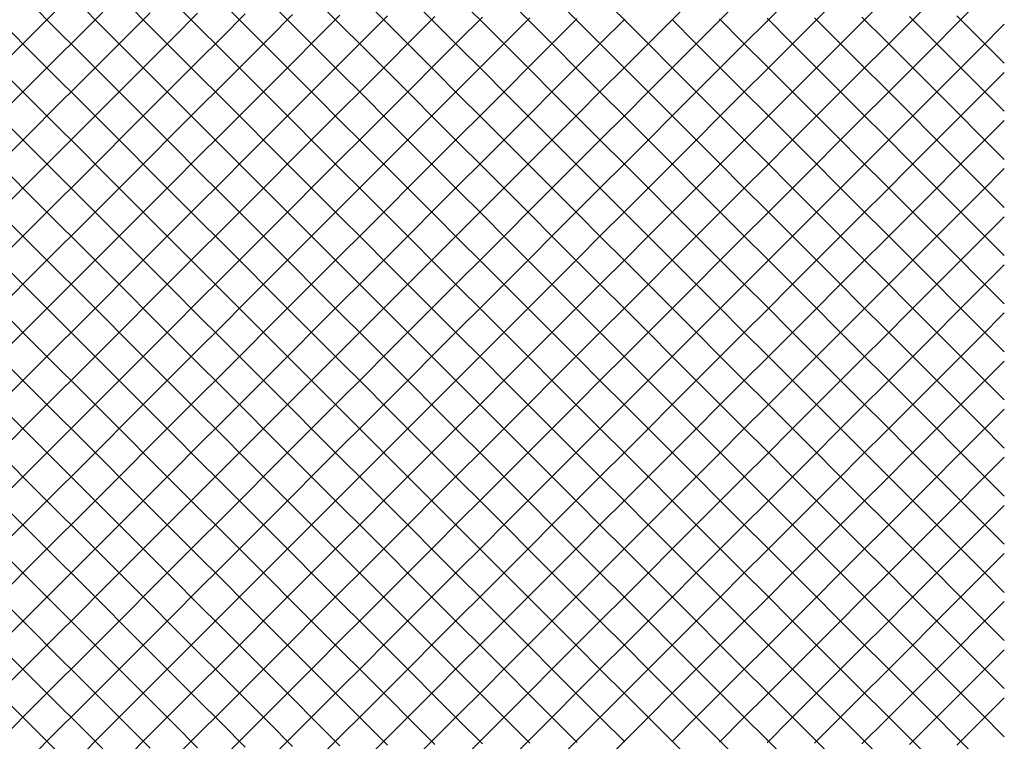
# Model space of a CAD drawing. Extents: x -15.9 to 15.9, y -4.2 to 4.2.
# Tile 11 of 29: x -5.4 to -2.4, y -2.1 to 0. Entities that reach past the tile are written whole.
import ezdxf

# ---------------------------------------------------------------- set-up
doc = ezdxf.new("R2010")
doc.units = 0

msp = doc.modelspace()

# ---------------------------------------------------------------- linework, layer by layer
at = {"layer": 'CNC'}
for points in [[(-5.39639, -1.97539), (-5.32585, -1.90485), (-5.25531, -1.83431), (-5.18477, -1.76377), (-5.11423, -1.69323), (-5.04369, -1.62269), (-4.97315, -1.55215), (-4.90261, -1.48161), (-4.83206, -1.41106), (-4.76152, -1.34052), (-4.69098, -1.26998), (-4.62044, -1.19944), (-4.5499, -1.1289), (-4.47936, -1.05836), (-4.40882, -0.98782), (-4.33828, -0.91728), (-4.26774, -0.84674), (-4.19719, -0.77619), (-4.12665, -0.70565), (-4.05611, -0.63511), (-3.98557, -0.56457), (-3.91503, -0.49403), (-3.84449, -0.42349), (-3.77395, -0.35295), (-3.70341, -0.28241), (-3.63287, -0.21187), (-3.56232, -0.14132), (-3.49178, -0.07078), (-3.42124, -0.00024), (-3.3507, 0.0703)], [(-5.39639, -2.11839), (-5.32585, -2.04785), (-5.25531, -1.97731), (-5.18477, -1.90677), (-5.11423, -1.83623), (-5.04369, -1.76569), (-4.97315, -1.69515), (-4.90261, -1.62461), (-4.83206, -1.55406), (-4.76152, -1.48352), (-4.69098, -1.41298), (-4.62044, -1.34244), (-4.5499, -1.2719), (-4.47936, -1.20136), (-4.40882, -1.13082), (-4.33828, -1.06028), (-4.26774, -0.98974), (-4.19719, -0.91919), (-4.12665, -0.84865), (-4.05611, -0.77811), (-3.98557, -0.70757), (-3.91503, -0.63703), (-3.84449, -0.56649), (-3.77395, -0.49595), (-3.70341, -0.42541), (-3.63287, -0.35487), (-3.56232, -0.28432), (-3.49178, -0.21378), (-3.42124, -0.14324), (-3.3507, -0.0727), (-3.28016, -0.00216), (-3.20962, 0.06838)], [(-5.32585, -2.19085), (-5.25531, -2.12031), (-5.18477, -2.04977), (-5.11423, -1.97923), (-5.04369, -1.90869), (-4.97315, -1.83815), (-4.90261, -1.76761), (-4.83206, -1.69706), (-4.76152, -1.62652), (-4.69098, -1.55598), (-4.62044, -1.48544), (-4.5499, -1.4149), (-4.47936, -1.34436), (-4.40882, -1.27382), (-4.33828, -1.20328), (-4.26774, -1.13274), (-4.19719, -1.06219), (-4.12665, -0.99165), (-4.05611, -0.92111), (-3.98557, -0.85057), (-3.91503, -0.78003), (-3.84449, -0.70949), (-3.77395, -0.63895), (-3.70341, -0.56841), (-3.63287, -0.49787), (-3.56232, -0.42732), (-3.49178, -0.35678), (-3.42124, -0.28624), (-3.3507, -0.2157), (-3.28016, -0.14516), (-3.20962, -0.07462), (-3.13908, -0.00408), (-3.06854, 0.06646)], [(-5.18477, -2.19277), (-5.11423, -2.12223), (-5.04369, -2.05169), (-4.97315, -1.98115), (-4.90261, -1.91061), (-4.83206, -1.84006), (-4.76152, -1.76952), (-4.69098, -1.69898), (-4.62044, -1.62844), (-4.5499, -1.5579), (-4.47936, -1.48736), (-4.40882, -1.41682), (-4.33828, -1.34628), (-4.26774, -1.27574), (-4.19719, -1.20519), (-4.12665, -1.13465), (-4.05611, -1.06411), (-3.98557, -0.99357), (-3.91503, -0.92303), (-3.84449, -0.85249), (-3.77395, -0.78195), (-3.70341, -0.71141), (-3.63287, -0.64087), (-3.56232, -0.57032), (-3.49178, -0.49978), (-3.42124, -0.42924), (-3.3507, -0.3587), (-3.28016, -0.28816), (-3.20962, -0.21762), (-3.13908, -0.14708), (-3.06854, -0.07654), (-2.998, -0.006), (-2.92745, 0.06455)], [(-5.04369, -2.19469), (-4.97315, -2.12415), (-4.90261, -2.05361), (-4.83206, -1.98306), (-4.76152, -1.91252), (-4.69098, -1.84198), (-4.62044, -1.77144), (-4.5499, -1.7009), (-4.47936, -1.63036), (-4.40882, -1.55982), (-4.33828, -1.48928), (-4.26774, -1.41874), (-4.19719, -1.34819), (-4.12665, -1.27765), (-4.05611, -1.20711), (-3.98557, -1.13657), (-3.91503, -1.06603), (-3.84449, -0.99549), (-3.77395, -0.92495), (-3.70341, -0.85441), (-3.63287, -0.78387), (-3.56232, -0.71332), (-3.49178, -0.64278), (-3.42124, -0.57224), (-3.3507, -0.5017), (-3.28016, -0.43116), (-3.20962, -0.36062), (-3.13908, -0.29008), (-3.06854, -0.21954), (-2.998, -0.149), (-2.92745, -0.07845), (-2.85691, -0.00791), (-2.78637, 0.06263)], [(-4.90261, -2.19661), (-4.83206, -2.12606), (-4.76152, -2.05552), (-4.69098, -1.98498), (-4.62044, -1.91444), (-4.5499, -1.8439), (-4.47936, -1.77336), (-4.40882, -1.70282), (-4.33828, -1.63228), (-4.26774, -1.56174), (-4.19719, -1.49119), (-4.12665, -1.42065), (-4.05611, -1.35011), (-3.98557, -1.27957), (-3.91503, -1.20903), (-3.84449, -1.13849), (-3.77395, -1.06795), (-3.70341, -0.99741), (-3.63287, -0.92687), (-3.56232, -0.85632), (-3.49178, -0.78578), (-3.42124, -0.71524), (-3.3507, -0.6447), (-3.28016, -0.57416), (-3.20962, -0.50362), (-3.13908, -0.43308), (-3.06854, -0.36254), (-2.998, -0.292), (-2.92745, -0.22145), (-2.85691, -0.15091), (-2.78637, -0.08037), (-2.71583, -0.00983), (-2.64529, 0.06071)], [(-4.76152, -2.19852), (-4.69098, -2.12798), (-4.62044, -2.05744), (-4.5499, -1.9869), (-4.47936, -1.91636), (-4.40882, -1.84582), (-4.33828, -1.77528), (-4.26774, -1.70474), (-4.19719, -1.63419), (-4.12665, -1.56365), (-4.05611, -1.49311), (-3.98557, -1.42257), (-3.91503, -1.35203), (-3.84449, -1.28149), (-3.77395, -1.21095), (-3.70341, -1.14041), (-3.63287, -1.06987), (-3.56232, -0.99932), (-3.49178, -0.92878), (-3.42124, -0.85824), (-3.3507, -0.7877), (-3.28016, -0.71716), (-3.20962, -0.64662), (-3.13908, -0.57608), (-3.06854, -0.50554), (-2.998, -0.435), (-2.92745, -0.36445), (-2.85691, -0.29391), (-2.78637, -0.22337), (-2.71583, -0.15283), (-2.64529, -0.08229), (-2.57475, -0.01175), (-2.50421, 0.05879)], [(-4.33828, 0.05928), (-4.26774, -0.01126), (-4.19719, -0.08181), (-4.12665, -0.15235), (-4.05611, -0.22289), (-3.98557, -0.29343), (-3.91503, -0.36397), (-3.84449, -0.43451), (-3.77395, -0.50505), (-3.70341, -0.57559), (-3.63287, -0.64613), (-3.56232, -0.71668), (-3.49178, -0.78722), (-3.42124, -0.85776), (-3.3507, -0.9283), (-3.28016, -0.99884), (-3.20962, -1.06938), (-3.13908, -1.13992), (-3.06854, -1.21046), (-2.998, -1.281), (-2.92745, -1.35155), (-2.85691, -1.42209), (-2.78637, -1.49263), (-2.71583, -1.56317), (-2.64529, -1.63371), (-2.57475, -1.70425), (-2.50421, -1.77479), (-2.43367, -1.84533)], [(-4.19719, 0.06119), (-4.12665, -0.00935), (-4.05611, -0.07989), (-3.98557, -0.15043), (-3.91503, -0.22097), (-3.84449, -0.29151), (-3.77395, -0.36205), (-3.70341, -0.43259), (-3.63287, -0.50313), (-3.56232, -0.57368), (-3.49178, -0.64422), (-3.42124, -0.71476), (-3.3507, -0.7853), (-3.28016, -0.85584), (-3.20962, -0.92638), (-3.13908, -0.99692), (-3.06854, -1.06746), (-2.998, -1.138), (-2.92745, -1.20855), (-2.85691, -1.27909), (-2.78637, -1.34963), (-2.71583, -1.42017), (-2.64529, -1.49071), (-2.57475, -1.56125), (-2.50421, -1.63179), (-2.43367, -1.70233)], [(-4.05611, 0.06311), (-3.98557, -0.00743), (-3.91503, -0.07797), (-3.84449, -0.14851), (-3.77395, -0.21905), (-3.70341, -0.28959), (-3.63287, -0.36013), (-3.56232, -0.43068), (-3.49178, -0.50122), (-3.42124, -0.57176), (-3.3507, -0.6423), (-3.28016, -0.71284), (-3.20962, -0.78338), (-3.13908, -0.85392), (-3.06854, -0.92446), (-2.998, -0.995), (-2.92745, -1.06555), (-2.85691, -1.13609), (-2.78637, -1.20663), (-2.71583, -1.27717), (-2.64529, -1.34771), (-2.57475, -1.41825), (-2.50421, -1.48879), (-2.43367, -1.55933)], [(-3.91503, 0.06503), (-3.84449, -0.00551), (-3.77395, -0.07605), (-3.70341, -0.14659), (-3.63287, -0.21713), (-3.56232, -0.28768), (-3.49178, -0.35822), (-3.42124, -0.42876), (-3.3507, -0.4993), (-3.28016, -0.56984), (-3.20962, -0.64038), (-3.13908, -0.71092), (-3.06854, -0.78146), (-2.998, -0.852), (-2.92745, -0.92255), (-2.85691, -0.99309), (-2.78637, -1.06363), (-2.71583, -1.13417), (-2.64529, -1.20471), (-2.57475, -1.27525), (-2.50421, -1.34579), (-2.43367, -1.41633)], [(-3.77395, 0.06695), (-3.70341, -0.00359), (-3.63287, -0.07413), (-3.56232, -0.14468), (-3.49178, -0.21522), (-3.42124, -0.28576), (-3.3507, -0.3563), (-3.28016, -0.42684), (-3.20962, -0.49738), (-3.13908, -0.56792), (-3.06854, -0.63846), (-2.998, -0.709), (-2.92745, -0.77955), (-2.85691, -0.85009), (-2.78637, -0.92063), (-2.71583, -0.99117), (-2.64529, -1.06171), (-2.57475, -1.13225), (-2.50421, -1.20279), (-2.43367, -1.27333)], [(-3.63287, 0.06887), (-3.56232, -0.00168), (-3.49178, -0.07222), (-3.42124, -0.14276), (-3.3507, -0.2133), (-3.28016, -0.28384), (-3.20962, -0.35438), (-3.13908, -0.42492), (-3.06854, -0.49546), (-2.998, -0.566), (-2.92745, -0.63655), (-2.85691, -0.70709), (-2.78637, -0.77763), (-2.71583, -0.84817), (-2.64529, -0.91871), (-2.57475, -0.98925), (-2.50421, -1.05979), (-2.43367, -1.13033)], [(-5.32585, 0.04585), (-5.25531, -0.02469), (-5.18477, -0.09523), (-5.11423, -0.16577), (-5.04369, -0.23631), (-4.97315, -0.30685), (-4.90261, -0.37739), (-4.83206, -0.44794), (-4.76152, -0.51848), (-4.69098, -0.58902), (-4.62044, -0.65956), (-4.5499, -0.7301), (-4.47936, -0.80064), (-4.40882, -0.87118), (-4.33828, -0.94172), (-4.26774, -1.01226), (-4.19719, -1.08281), (-4.12665, -1.15335), (-4.05611, -1.22389), (-3.98557, -1.29443), (-3.91503, -1.36497), (-3.84449, -1.43551), (-3.77395, -1.50605), (-3.70341, -1.57659), (-3.63287, -1.64713), (-3.56232, -1.71768), (-3.49178, -1.78822), (-3.42124, -1.85876), (-3.3507, -1.9293), (-3.28016, -1.99984), (-3.20962, -2.07038), (-3.13908, -2.14092), (-3.06854, -2.21146)], [(-5.18477, 0.04777), (-5.11423, -0.02277), (-5.04369, -0.09331), (-4.97315, -0.16385), (-4.90261, -0.23439), (-4.83206, -0.30494), (-4.76152, -0.37548), (-4.69098, -0.44602), (-4.62044, -0.51656), (-4.5499, -0.5871), (-4.47936, -0.65764), (-4.40882, -0.72818), (-4.33828, -0.79872), (-4.26774, -0.86926), (-4.19719, -0.93981), (-4.12665, -1.01035), (-4.05611, -1.08089), (-3.98557, -1.15143), (-3.91503, -1.22197), (-3.84449, -1.29251), (-3.77395, -1.36305), (-3.70341, -1.43359), (-3.63287, -1.50413), (-3.56232, -1.57468), (-3.49178, -1.64522), (-3.42124, -1.71576), (-3.3507, -1.7863), (-3.28016, -1.85684), (-3.20962, -1.92738), (-3.13908, -1.99792), (-3.06854, -2.06846), (-2.998, -2.139), (-2.92745, -2.20955)], [(-5.04369, 0.04969), (-4.97315, -0.02085), (-4.90261, -0.09139), (-4.83206, -0.16194), (-4.76152, -0.23248), (-4.69098, -0.30302), (-4.62044, -0.37356), (-4.5499, -0.4441), (-4.47936, -0.51464), (-4.40882, -0.58518), (-4.33828, -0.65572), (-4.26774, -0.72626), (-4.19719, -0.79681), (-4.12665, -0.86735), (-4.05611, -0.93789), (-3.98557, -1.00843), (-3.91503, -1.07897), (-3.84449, -1.14951), (-3.77395, -1.22005), (-3.70341, -1.29059), (-3.63287, -1.36113), (-3.56232, -1.43168), (-3.49178, -1.50222), (-3.42124, -1.57276), (-3.3507, -1.6433), (-3.28016, -1.71384), (-3.20962, -1.78438), (-3.13908, -1.85492), (-3.06854, -1.92546), (-2.998, -1.996), (-2.92745, -2.06655), (-2.85691, -2.13709), (-2.78637, -2.20763)], [(-4.90261, 0.05161), (-4.83206, -0.01894), (-4.76152, -0.08948), (-4.69098, -0.16002), (-4.62044, -0.23056), (-4.5499, -0.3011), (-4.47936, -0.37164), (-4.40882, -0.44218), (-4.33828, -0.51272), (-4.26774, -0.58326), (-4.19719, -0.65381), (-4.12665, -0.72435), (-4.05611, -0.79489), (-3.98557, -0.86543), (-3.91503, -0.93597), (-3.84449, -1.00651), (-3.77395, -1.07705), (-3.70341, -1.14759), (-3.63287, -1.21813), (-3.56232, -1.28868), (-3.49178, -1.35922), (-3.42124, -1.42976), (-3.3507, -1.5003), (-3.28016, -1.57084), (-3.20962, -1.64138), (-3.13908, -1.71192), (-3.06854, -1.78246), (-2.998, -1.853), (-2.92745, -1.92355), (-2.85691, -1.99409), (-2.78637, -2.06463), (-2.71583, -2.13517), (-2.64529, -2.20571)], [(-4.76152, 0.05352), (-4.69098, -0.01702), (-4.62044, -0.08756), (-4.5499, -0.1581), (-4.47936, -0.22864), (-4.40882, -0.29918), (-4.33828, -0.36972), (-4.26774, -0.44026), (-4.19719, -0.51081), (-4.12665, -0.58135), (-4.05611, -0.65189), (-3.98557, -0.72243), (-3.91503, -0.79297), (-3.84449, -0.86351), (-3.77395, -0.93405), (-3.70341, -1.00459), (-3.63287, -1.07513), (-3.56232, -1.14568), (-3.49178, -1.21622), (-3.42124, -1.28676), (-3.3507, -1.3573), (-3.28016, -1.42784), (-3.20962, -1.49838), (-3.13908, -1.56892), (-3.06854, -1.63946), (-2.998, -1.71), (-2.92745, -1.78055), (-2.85691, -1.85109), (-2.78637, -1.92163), (-2.71583, -1.99217), (-2.64529, -2.06271), (-2.57475, -2.13325), (-2.50421, -2.20379)], [(-4.62044, 0.05544), (-4.5499, -0.0151), (-4.47936, -0.08564), (-4.40882, -0.15618), (-4.33828, -0.22672), (-4.26774, -0.29726), (-4.19719, -0.36781), (-4.12665, -0.43835), (-4.05611, -0.50889), (-3.98557, -0.57943), (-3.91503, -0.64997), (-3.84449, -0.72051), (-3.77395, -0.79105), (-3.70341, -0.86159), (-3.63287, -0.93213), (-3.56232, -1.00268), (-3.49178, -1.07322), (-3.42124, -1.14376), (-3.3507, -1.2143), (-3.28016, -1.28484), (-3.20962, -1.35538), (-3.13908, -1.42592), (-3.06854, -1.49646), (-2.998, -1.567), (-2.92745, -1.63755), (-2.85691, -1.70809), (-2.78637, -1.77863), (-2.71583, -1.84917), (-2.64529, -1.91971), (-2.57475, -1.99025), (-2.50421, -2.06079), (-2.43367, -2.13133)], [(-4.47936, 0.05736), (-4.40882, -0.01318), (-4.33828, -0.08372), (-4.26774, -0.15426), (-4.19719, -0.22481), (-4.12665, -0.29535), (-4.05611, -0.36589), (-3.98557, -0.43643), (-3.91503, -0.50697), (-3.84449, -0.57751), (-3.77395, -0.64805), (-3.70341, -0.71859), (-3.63287, -0.78913), (-3.56232, -0.85968), (-3.49178, -0.93022), (-3.42124, -1.00076), (-3.3507, -1.0713), (-3.28016, -1.14184), (-3.20962, -1.21238), (-3.13908, -1.28292), (-3.06854, -1.35346), (-2.998, -1.424), (-2.92745, -1.49455), (-2.85691, -1.56509), (-2.78637, -1.63563), (-2.71583, -1.70617), (-2.64529, -1.77671), (-2.57475, -1.84725), (-2.50421, -1.91779), (-2.43367, -1.98833)], [(-5.39639, -0.11639), (-5.32585, -0.04585), (-5.25531, 0.02469)], [(-5.39639, -0.25939), (-5.32585, -0.18885), (-5.25531, -0.11831), (-5.18477, -0.04777), (-5.11423, 0.02277)], [(-5.39639, -0.40239), (-5.32585, -0.33185), (-5.25531, -0.26131), (-5.18477, -0.19077), (-5.11423, -0.12023), (-5.04369, -0.04969), (-4.97315, 0.02085)], [(-5.39639, -0.54539), (-5.32585, -0.47485), (-5.25531, -0.40431), (-5.18477, -0.33377), (-5.11423, -0.26323), (-5.04369, -0.19269), (-4.97315, -0.12215), (-4.90261, -0.05161), (-4.83206, 0.01894)], [(-5.39639, -0.68839), (-5.32585, -0.61785), (-5.25531, -0.54731), (-5.18477, -0.47677), (-5.11423, -0.40623), (-5.04369, -0.33569), (-4.97315, -0.26515), (-4.90261, -0.19461), (-4.83206, -0.12406), (-4.76152, -0.05352), (-4.69098, 0.01702)], [(-5.39639, -0.83139), (-5.32585, -0.76085), (-5.25531, -0.69031), (-5.18477, -0.61977), (-5.11423, -0.54923), (-5.04369, -0.47869), (-4.97315, -0.40815), (-4.90261, -0.33761), (-4.83206, -0.26706), (-4.76152, -0.19652), (-4.69098, -0.12598), (-4.62044, -0.05544), (-4.5499, 0.0151)], [(-5.39639, -0.97439), (-5.32585, -0.90385), (-5.25531, -0.83331), (-5.18477, -0.76277), (-5.11423, -0.69223), (-5.04369, -0.62169), (-4.97315, -0.55115), (-4.90261, -0.48061), (-4.83206, -0.41006), (-4.76152, -0.33952), (-4.69098, -0.26898), (-4.62044, -0.19844), (-4.5499, -0.1279), (-4.47936, -0.05736), (-4.40882, 0.01318)], [(-5.39639, -1.11739), (-5.32585, -1.04685), (-5.25531, -0.97631), (-5.18477, -0.90577), (-5.11423, -0.83523), (-5.04369, -0.76469), (-4.97315, -0.69415), (-4.90261, -0.62361), (-4.83206, -0.55306), (-4.76152, -0.48252), (-4.69098, -0.41198), (-4.62044, -0.34144), (-4.5499, -0.2709), (-4.47936, -0.20036), (-4.40882, -0.12982), (-4.33828, -0.05928), (-4.26774, 0.01126)], [(-5.39639, -1.26039), (-5.32585, -1.18985), (-5.25531, -1.11931), (-5.18477, -1.04877), (-5.11423, -0.97823), (-5.04369, -0.90769), (-4.97315, -0.83715), (-4.90261, -0.76661), (-4.83206, -0.69606), (-4.76152, -0.62552), (-4.69098, -0.55498), (-4.62044, -0.48444), (-4.5499, -0.4139), (-4.47936, -0.34336), (-4.40882, -0.27282), (-4.33828, -0.20228), (-4.26774, -0.13174), (-4.19719, -0.06119), (-4.12665, 0.00935)], [(-5.39639, -1.40339), (-5.32585, -1.33285), (-5.25531, -1.26231), (-5.18477, -1.19177), (-5.11423, -1.12123), (-5.04369, -1.05069), (-4.97315, -0.98015), (-4.90261, -0.90961), (-4.83206, -0.83906), (-4.76152, -0.76852), (-4.69098, -0.69798), (-4.62044, -0.62744), (-4.5499, -0.5569), (-4.47936, -0.48636), (-4.40882, -0.41582), (-4.33828, -0.34528), (-4.26774, -0.27474), (-4.19719, -0.20419), (-4.12665, -0.13365), (-4.05611, -0.06311), (-3.98557, 0.00743)], [(-5.39639, -1.54639), (-5.32585, -1.47585), (-5.25531, -1.40531), (-5.18477, -1.33477), (-5.11423, -1.26423), (-5.04369, -1.19369), (-4.97315, -1.12315), (-4.90261, -1.05261), (-4.83206, -0.98206), (-4.76152, -0.91152), (-4.69098, -0.84098), (-4.62044, -0.77044), (-4.5499, -0.6999), (-4.47936, -0.62936), (-4.40882, -0.55882), (-4.33828, -0.48828), (-4.26774, -0.41774), (-4.19719, -0.34719), (-4.12665, -0.27665), (-4.05611, -0.20611), (-3.98557, -0.13557), (-3.91503, -0.06503), (-3.84449, 0.00551)], [(-5.39639, -1.68939), (-5.32585, -1.61885), (-5.25531, -1.54831), (-5.18477, -1.47777), (-5.11423, -1.40723), (-5.04369, -1.33669), (-4.97315, -1.26615), (-4.90261, -1.19561), (-4.83206, -1.12506), (-4.76152, -1.05452), (-4.69098, -0.98398), (-4.62044, -0.91344), (-4.5499, -0.8429), (-4.47936, -0.77236), (-4.40882, -0.70182), (-4.33828, -0.63128), (-4.26774, -0.56074), (-4.19719, -0.49019), (-4.12665, -0.41965), (-4.05611, -0.34911), (-3.98557, -0.27857), (-3.91503, -0.20803), (-3.84449, -0.13749), (-3.77395, -0.06695), (-3.70341, 0.00359)], [(-5.39639, -1.83239), (-5.32585, -1.76185), (-5.25531, -1.69131), (-5.18477, -1.62077), (-5.11423, -1.55023), (-5.04369, -1.47969), (-4.97315, -1.40915), (-4.90261, -1.33861), (-4.83206, -1.26806), (-4.76152, -1.19752), (-4.69098, -1.12698), (-4.62044, -1.05644), (-4.5499, -0.9859), (-4.47936, -0.91536), (-4.40882, -0.84482), (-4.33828, -0.77428), (-4.26774, -0.70374), (-4.19719, -0.63319), (-4.12665, -0.56265), (-4.05611, -0.49211), (-3.98557, -0.42157), (-3.91503, -0.35103), (-3.84449, -0.28049), (-3.77395, -0.20995), (-3.70341, -0.13941), (-3.63287, -0.06887), (-3.56232, 0.00168)], [(-3.42124, 0.00024), (-3.3507, -0.0703), (-3.28016, -0.14084), (-3.20962, -0.21138), (-3.13908, -0.28192), (-3.06854, -0.35246), (-2.998, -0.423), (-2.92745, -0.49355), (-2.85691, -0.56409), (-2.78637, -0.63463), (-2.71583, -0.70517), (-2.64529, -0.77571), (-2.57475, -0.84625), (-2.50421, -0.91679), (-2.43367, -0.98733)], [(-3.28016, 0.00216), (-3.20962, -0.06838), (-3.13908, -0.13892), (-3.06854, -0.20946), (-2.998, -0.28), (-2.92745, -0.35055), (-2.85691, -0.42109), (-2.78637, -0.49163), (-2.71583, -0.56217), (-2.64529, -0.63271), (-2.57475, -0.70325), (-2.50421, -0.77379), (-2.43367, -0.84433)], [(-3.13908, 0.00408), (-3.06854, -0.06646), (-2.998, -0.137), (-2.92745, -0.20755), (-2.85691, -0.27809), (-2.78637, -0.34863), (-2.71583, -0.41917), (-2.64529, -0.48971), (-2.57475, -0.56025), (-2.50421, -0.63079), (-2.43367, -0.70133)], [(-2.998, 0.006), (-2.92745, -0.06455), (-2.85691, -0.13509), (-2.78637, -0.20563), (-2.71583, -0.27617), (-2.64529, -0.34671), (-2.57475, -0.41725), (-2.50421, -0.48779), (-2.43367, -0.55833)], [(-2.85691, 0.00791), (-2.78637, -0.06263), (-2.71583, -0.13317), (-2.64529, -0.20371), (-2.57475, -0.27425), (-2.50421, -0.34479), (-2.43367, -0.41533)], [(-2.71583, 0.00983), (-2.64529, -0.06071), (-2.57475, -0.13125), (-2.50421, -0.20179), (-2.43367, -0.27233)], [(-2.57475, 0.01175), (-2.50421, -0.05879), (-2.43367, -0.12933)], [(-5.39639, -0.02661), (-5.32585, -0.09715), (-5.25531, -0.16769), (-5.18477, -0.23823), (-5.11423, -0.30877), (-5.04369, -0.37931), (-4.97315, -0.44985), (-4.90261, -0.52039), (-4.83206, -0.59094), (-4.76152, -0.66148), (-4.69098, -0.73202), (-4.62044, -0.80256), (-4.5499, -0.8731), (-4.47936, -0.94364), (-4.40882, -1.01418), (-4.33828, -1.08472), (-4.26774, -1.15526), (-4.19719, -1.22581), (-4.12665, -1.29635), (-4.05611, -1.36689), (-3.98557, -1.43743), (-3.91503, -1.50797), (-3.84449, -1.57851), (-3.77395, -1.64905), (-3.70341, -1.71959), (-3.63287, -1.79013), (-3.56232, -1.86068), (-3.49178, -1.93122), (-3.42124, -2.00176), (-3.3507, -2.0723), (-3.28016, -2.14284), (-3.20962, -2.21338)], [(-4.62044, -2.20044), (-4.5499, -2.1299), (-4.47936, -2.05936), (-4.40882, -1.98882), (-4.33828, -1.91828), (-4.26774, -1.84774), (-4.19719, -1.77719), (-4.12665, -1.70665), (-4.05611, -1.63611), (-3.98557, -1.56557), (-3.91503, -1.49503), (-3.84449, -1.42449), (-3.77395, -1.35395), (-3.70341, -1.28341), (-3.63287, -1.21287), (-3.56232, -1.14232), (-3.49178, -1.07178), (-3.42124, -1.00124), (-3.3507, -0.9307), (-3.28016, -0.86016), (-3.20962, -0.78962), (-3.13908, -0.71908), (-3.06854, -0.64854), (-2.998, -0.578), (-2.92745, -0.50745), (-2.85691, -0.43691), (-2.78637, -0.36637), (-2.71583, -0.29583), (-2.64529, -0.22529), (-2.57475, -0.15475), (-2.50421, -0.08421), (-2.43367, -0.01367)], [(-5.39639, -0.16961), (-5.32585, -0.24015), (-5.25531, -0.31069), (-5.18477, -0.38123), (-5.11423, -0.45177), (-5.04369, -0.52231), (-4.97315, -0.59285), (-4.90261, -0.66339), (-4.83206, -0.73394), (-4.76152, -0.80448), (-4.69098, -0.87502), (-4.62044, -0.94556), (-4.5499, -1.0161), (-4.47936, -1.08664), (-4.40882, -1.15718), (-4.33828, -1.22772), (-4.26774, -1.29826), (-4.19719, -1.36881), (-4.12665, -1.43935), (-4.05611, -1.50989), (-3.98557, -1.58043), (-3.91503, -1.65097), (-3.84449, -1.72151), (-3.77395, -1.79205), (-3.70341, -1.86259), (-3.63287, -1.93313), (-3.56232, -2.00368), (-3.49178, -2.07422), (-3.42124, -2.14476), (-3.3507, -2.2153)], [(-4.47936, -2.20236), (-4.40882, -2.13182), (-4.33828, -2.06128), (-4.26774, -1.99074), (-4.19719, -1.92019), (-4.12665, -1.84965), (-4.05611, -1.77911), (-3.98557, -1.70857), (-3.91503, -1.63803), (-3.84449, -1.56749), (-3.77395, -1.49695), (-3.70341, -1.42641), (-3.63287, -1.35587), (-3.56232, -1.28532), (-3.49178, -1.21478), (-3.42124, -1.14424), (-3.3507, -1.0737), (-3.28016, -1.00316), (-3.20962, -0.93262), (-3.13908, -0.86208), (-3.06854, -0.79154), (-2.998, -0.721), (-2.92745, -0.65045), (-2.85691, -0.57991), (-2.78637, -0.50937), (-2.71583, -0.43883), (-2.64529, -0.36829), (-2.57475, -0.29775), (-2.50421, -0.22721), (-2.43367, -0.15667)], [(-5.39639, -0.31261), (-5.32585, -0.38315), (-5.25531, -0.45369), (-5.18477, -0.52423), (-5.11423, -0.59477), (-5.04369, -0.66531), (-4.97315, -0.73585), (-4.90261, -0.80639), (-4.83206, -0.87694), (-4.76152, -0.94748), (-4.69098, -1.01802), (-4.62044, -1.08856), (-4.5499, -1.1591), (-4.47936, -1.22964), (-4.40882, -1.30018), (-4.33828, -1.37072), (-4.26774, -1.44126), (-4.19719, -1.51181), (-4.12665, -1.58235), (-4.05611, -1.65289), (-3.98557, -1.72343), (-3.91503, -1.79397), (-3.84449, -1.86451), (-3.77395, -1.93505), (-3.70341, -2.00559), (-3.63287, -2.07613), (-3.56232, -2.14668)], [(-4.33828, -2.20428), (-4.26774, -2.13374), (-4.19719, -2.06319), (-4.12665, -1.99265), (-4.05611, -1.92211), (-3.98557, -1.85157), (-3.91503, -1.78103), (-3.84449, -1.71049), (-3.77395, -1.63995), (-3.70341, -1.56941), (-3.63287, -1.49887), (-3.56232, -1.42832), (-3.49178, -1.35778), (-3.42124, -1.28724), (-3.3507, -1.2167), (-3.28016, -1.14616), (-3.20962, -1.07562), (-3.13908, -1.00508), (-3.06854, -0.93454), (-2.998, -0.864), (-2.92745, -0.79345), (-2.85691, -0.72291), (-2.78637, -0.65237), (-2.71583, -0.58183), (-2.64529, -0.51129), (-2.57475, -0.44075), (-2.50421, -0.37021), (-2.43367, -0.29967)], [(-5.39639, -0.45561), (-5.32585, -0.52615), (-5.25531, -0.59669), (-5.18477, -0.66723), (-5.11423, -0.73777), (-5.04369, -0.80831), (-4.97315, -0.87885), (-4.90261, -0.94939), (-4.83206, -1.01994), (-4.76152, -1.09048), (-4.69098, -1.16102), (-4.62044, -1.23156), (-4.5499, -1.3021), (-4.47936, -1.37264), (-4.40882, -1.44318), (-4.33828, -1.51372), (-4.26774, -1.58426), (-4.19719, -1.65481), (-4.12665, -1.72535), (-4.05611, -1.79589), (-3.98557, -1.86643), (-3.91503, -1.93697), (-3.84449, -2.00751), (-3.77395, -2.07805), (-3.70341, -2.14859)], [(-4.19719, -2.20619), (-4.12665, -2.13565), (-4.05611, -2.06511), (-3.98557, -1.99457), (-3.91503, -1.92403), (-3.84449, -1.85349), (-3.77395, -1.78295), (-3.70341, -1.71241), (-3.63287, -1.64187), (-3.56232, -1.57132), (-3.49178, -1.50078), (-3.42124, -1.43024), (-3.3507, -1.3597), (-3.28016, -1.28916), (-3.20962, -1.21862), (-3.13908, -1.14808), (-3.06854, -1.07754), (-2.998, -1.007), (-2.92745, -0.93645), (-2.85691, -0.86591), (-2.78637, -0.79537), (-2.71583, -0.72483), (-2.64529, -0.65429), (-2.57475, -0.58375), (-2.50421, -0.51321), (-2.43367, -0.44267)], [(-5.39639, -0.59861), (-5.32585, -0.66915), (-5.25531, -0.73969), (-5.18477, -0.81023), (-5.11423, -0.88077), (-5.04369, -0.95131), (-4.97315, -1.02185), (-4.90261, -1.09239), (-4.83206, -1.16294), (-4.76152, -1.23348), (-4.69098, -1.30402), (-4.62044, -1.37456), (-4.5499, -1.4451), (-4.47936, -1.51564), (-4.40882, -1.58618), (-4.33828, -1.65672), (-4.26774, -1.72726), (-4.19719, -1.79781), (-4.12665, -1.86835), (-4.05611, -1.93889), (-3.98557, -2.00943), (-3.91503, -2.07997), (-3.84449, -2.15051)], [(-4.05611, -2.20811), (-3.98557, -2.13757), (-3.91503, -2.06703), (-3.84449, -1.99649), (-3.77395, -1.92595), (-3.70341, -1.85541), (-3.63287, -1.78487), (-3.56232, -1.71432), (-3.49178, -1.64378), (-3.42124, -1.57324), (-3.3507, -1.5027), (-3.28016, -1.43216), (-3.20962, -1.36162), (-3.13908, -1.29108), (-3.06854, -1.22054), (-2.998, -1.15), (-2.92745, -1.07945), (-2.85691, -1.00891), (-2.78637, -0.93837), (-2.71583, -0.86783), (-2.64529, -0.79729), (-2.57475, -0.72675), (-2.50421, -0.65621), (-2.43367, -0.58567)], [(-3.91503, -2.21003), (-3.84449, -2.13949), (-3.77395, -2.06895), (-3.70341, -1.99841), (-3.63287, -1.92787), (-3.56232, -1.85732), (-3.49178, -1.78678), (-3.42124, -1.71624), (-3.3507, -1.6457), (-3.28016, -1.57516), (-3.20962, -1.50462), (-3.13908, -1.43408), (-3.06854, -1.36354), (-2.998, -1.293), (-2.92745, -1.22245), (-2.85691, -1.15191), (-2.78637, -1.08137), (-2.71583, -1.01083), (-2.64529, -0.94029), (-2.57475, -0.86975), (-2.50421, -0.79921), (-2.43367, -0.72867)], [(-5.39639, -0.74161), (-5.32585, -0.81215), (-5.25531, -0.88269), (-5.18477, -0.95323), (-5.11423, -1.02377), (-5.04369, -1.09431), (-4.97315, -1.16485), (-4.90261, -1.23539), (-4.83206, -1.30594), (-4.76152, -1.37648), (-4.69098, -1.44702), (-4.62044, -1.51756), (-4.5499, -1.5881), (-4.47936, -1.65864), (-4.40882, -1.72918), (-4.33828, -1.79972), (-4.26774, -1.87026), (-4.19719, -1.94081), (-4.12665, -2.01135), (-4.05611, -2.08189), (-3.98557, -2.15243)], [(-3.77395, -2.21195), (-3.70341, -2.14141), (-3.63287, -2.07087), (-3.56232, -2.00032), (-3.49178, -1.92978), (-3.42124, -1.85924), (-3.3507, -1.7887), (-3.28016, -1.71816), (-3.20962, -1.64762), (-3.13908, -1.57708), (-3.06854, -1.50654), (-2.998, -1.436), (-2.92745, -1.36545), (-2.85691, -1.29491), (-2.78637, -1.22437), (-2.71583, -1.15383), (-2.64529, -1.08329), (-2.57475, -1.01275), (-2.50421, -0.94221), (-2.43367, -0.87167)], [(-5.39639, -0.88461), (-5.32585, -0.95515), (-5.25531, -1.02569), (-5.18477, -1.09623), (-5.11423, -1.16677), (-5.04369, -1.23731), (-4.97315, -1.30785), (-4.90261, -1.37839), (-4.83206, -1.44894), (-4.76152, -1.51948), (-4.69098, -1.59002), (-4.62044, -1.66056), (-4.5499, -1.7311), (-4.47936, -1.80164), (-4.40882, -1.87218), (-4.33828, -1.94272), (-4.26774, -2.01326), (-4.19719, -2.08381), (-4.12665, -2.15435)], [(-3.63287, -2.21387), (-3.56232, -2.14332), (-3.49178, -2.07278), (-3.42124, -2.00224), (-3.3507, -1.9317), (-3.28016, -1.86116), (-3.20962, -1.79062), (-3.13908, -1.72008), (-3.06854, -1.64954), (-2.998, -1.579), (-2.92745, -1.50845), (-2.85691, -1.43791), (-2.78637, -1.36737), (-2.71583, -1.29683), (-2.64529, -1.22629), (-2.57475, -1.15575), (-2.50421, -1.08521), (-2.43367, -1.01467)], [(-5.39639, -1.02761), (-5.32585, -1.09815), (-5.25531, -1.16869), (-5.18477, -1.23923), (-5.11423, -1.30977), (-5.04369, -1.38031), (-4.97315, -1.45085), (-4.90261, -1.52139), (-4.83206, -1.59194), (-4.76152, -1.66248), (-4.69098, -1.73302), (-4.62044, -1.80356), (-4.5499, -1.8741), (-4.47936, -1.94464), (-4.40882, -2.01518), (-4.33828, -2.08572), (-4.26774, -2.15626)], [(-5.39639, -1.17061), (-5.32585, -1.24115), (-5.25531, -1.31169), (-5.18477, -1.38223), (-5.11423, -1.45277), (-5.04369, -1.52331), (-4.97315, -1.59385), (-4.90261, -1.66439), (-4.83206, -1.73494), (-4.76152, -1.80548), (-4.69098, -1.87602), (-4.62044, -1.94656), (-4.5499, -2.0171), (-4.47936, -2.08764), (-4.40882, -2.15818)], [(-3.42124, -2.14524), (-3.3507, -2.0747), (-3.28016, -2.00416), (-3.20962, -1.93362), (-3.13908, -1.86308), (-3.06854, -1.79254), (-2.998, -1.722), (-2.92745, -1.65145), (-2.85691, -1.58091), (-2.78637, -1.51037), (-2.71583, -1.43983), (-2.64529, -1.36929), (-2.57475, -1.29875), (-2.50421, -1.22821), (-2.43367, -1.15767)], [(-5.39639, -1.31361), (-5.32585, -1.38415), (-5.25531, -1.45469), (-5.18477, -1.52523), (-5.11423, -1.59577), (-5.04369, -1.66631), (-4.97315, -1.73685), (-4.90261, -1.80739), (-4.83206, -1.87794), (-4.76152, -1.94848), (-4.69098, -2.01902), (-4.62044, -2.08956), (-4.5499, -2.1601)], [(-3.28016, -2.14716), (-3.20962, -2.07662), (-3.13908, -2.00608), (-3.06854, -1.93554), (-2.998, -1.865), (-2.92745, -1.79445), (-2.85691, -1.72391), (-2.78637, -1.65337), (-2.71583, -1.58283), (-2.64529, -1.51229), (-2.57475, -1.44175), (-2.50421, -1.37121), (-2.43367, -1.30067)], [(-5.39639, -1.45661), (-5.32585, -1.52715), (-5.25531, -1.59769), (-5.18477, -1.66823), (-5.11423, -1.73877), (-5.04369, -1.80931), (-4.97315, -1.87985), (-4.90261, -1.95039), (-4.83206, -2.02094), (-4.76152, -2.09148), (-4.69098, -2.16202)], [(-3.13908, -2.14908), (-3.06854, -2.07854), (-2.998, -2.008), (-2.92745, -1.93745), (-2.85691, -1.86691), (-2.78637, -1.79637), (-2.71583, -1.72583), (-2.64529, -1.65529), (-2.57475, -1.58475), (-2.50421, -1.51421), (-2.43367, -1.44367)], [(-5.39639, -1.59961), (-5.32585, -1.67015), (-5.25531, -1.74069), (-5.18477, -1.81123), (-5.11423, -1.88177), (-5.04369, -1.95231), (-4.97315, -2.02285), (-4.90261, -2.09339), (-4.83206, -2.16394)], [(-2.998, -2.151), (-2.92745, -2.08045), (-2.85691, -2.00991), (-2.78637, -1.93937), (-2.71583, -1.86883), (-2.64529, -1.79829), (-2.57475, -1.72775), (-2.50421, -1.65721), (-2.43367, -1.58667)], [(-5.39639, -1.74261), (-5.32585, -1.81315), (-5.25531, -1.88369), (-5.18477, -1.95423), (-5.11423, -2.02477), (-5.04369, -2.09531), (-4.97315, -2.16585)], [(-2.85691, -2.15291), (-2.78637, -2.08237), (-2.71583, -2.01183), (-2.64529, -1.94129), (-2.57475, -1.87075), (-2.50421, -1.80021), (-2.43367, -1.72967)], [(-2.71583, -2.15483), (-2.64529, -2.08429), (-2.57475, -2.01375), (-2.50421, -1.94321), (-2.43367, -1.87267)], [(-5.39639, -1.88561), (-5.32585, -1.95615), (-5.25531, -2.02669), (-5.18477, -2.09723), (-5.11423, -2.16777)], [(-2.57475, -2.15675), (-2.50421, -2.08621), (-2.43367, -2.01567)], [(-5.39639, -2.02861), (-5.32585, -2.09915), (-5.25531, -2.16969)]]:
    msp.add_lwpolyline(points, dxfattribs=at)

doc.saveas('drawing.dxf')
